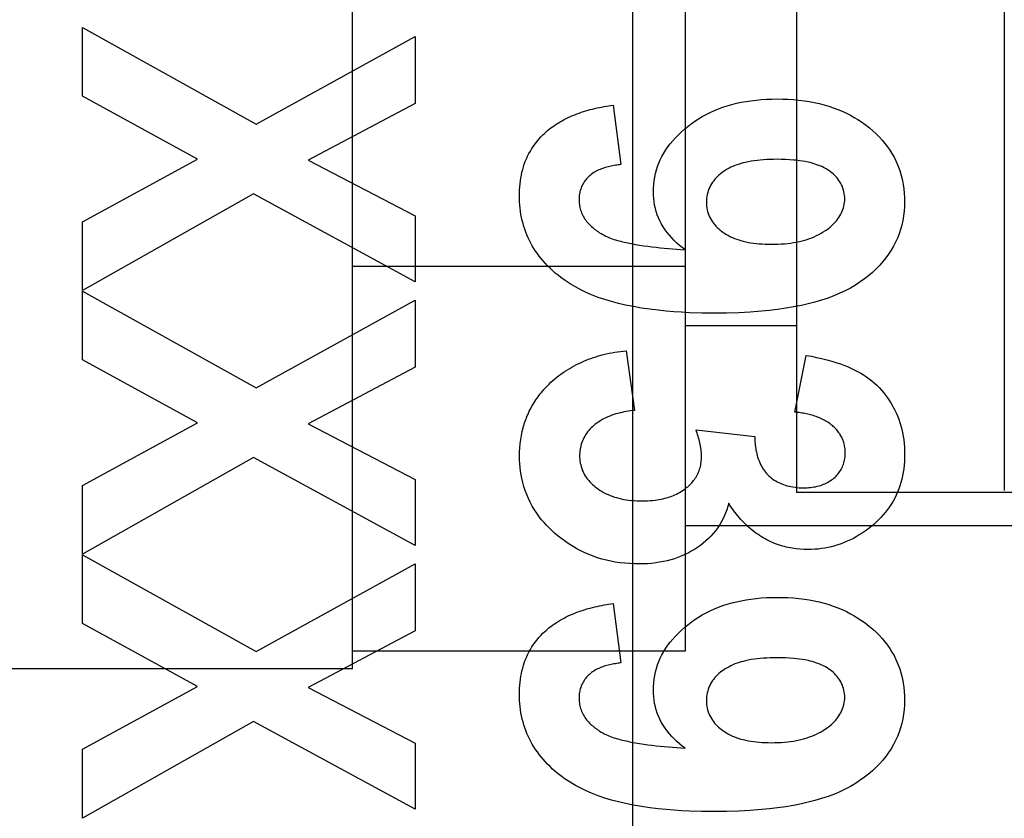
# Model space of a CAD drawing. Header units: millimetres. Extents: x 0 to 1249, y 0 to 420.
# Tile 66 of 104: x 384.644 to 385.235, y 261.181 to 261.661. Entities that reach past the tile are written whole.
import ezdxf

# ---------------------------------------------------------------- set-up
doc = ezdxf.new("R2010")
doc.units = ezdxf.units.MM
doc.header["$LTSCALE"] = 32.67
doc.linetypes.add('CENTER', pattern=[0.6, 0.375, -0.075, 0.075, -0.075])
doc.linetypes.add('PHANTOM', pattern=[0.8, 0.45, -0.05, 0.1, -0.05, 0.1, -0.05])
doc.layers.get('0').update_dxf_attribs({"linetype": 'CONTINUOUS'})
doc.layers.add('CRV2', color=7, linetype='CONTINUOUS')
doc.layers.add('DRIV_DIM', color=7, linetype='CONTINUOUS')
doc.styles.get("Standard").update_dxf_attribs({"font": 'txt', "width": 0.8})
doc.dimstyles.new('DIMSTYLE_3', dxfattribs={"dimtxt": 3.8, "dimasz": 1.8, "dimexe": 2, "dimexo": 1.5, "dimgap": 0.95, "dimtad": 1, "dimdec": 3, "dimlfac": 15, "dimdsep": 46, "dimtxsty": 'STANDARD', "dimblk": 'OPEN', "dimblk1": 'OPEN', "dimblk2": 'OPEN', "dimcen": 0.09, "dimadec": 0, "dimazin": 0, "dimtp": 0.001, "dimtm": 0.001, "dimtfac": 1, "dimtdec": 3, "dimtofl": 0, "dimtmove": 0, "dimatfit": 3, "dimldrblk": 'OPEN', "dimfxl": 1, "dimtolj": 1, "dimarcsym": 0})

# ---------------------------------------------------------------- blocks, each defined once
blk = doc.blocks.new('_OPEN')
at = {"color": 0, "linetype": 'BYBLOCK'}
for p, q in [((0, 0), (-1, 0.34202)), ((-1, -0.34202), (0, 0)), ((-1, 0), (0, 0))]:
    blk.add_line(p, q, dxfattribs=at)
blk = doc.blocks.new('*D4')
at = {"layer": 'DRIV_DIM', "color": 2, "linetype": 'CONTINUOUS'}
for p, q in [((374.47393, 282.87711), (461.16183, 282.87711)), ((459.16183, 282.87711), (459.16183, 269.54378)), ((459.16183, 256.21045), (459.16183, 269.54378)), ((437.32635, 256.21045), (461.16183, 256.21045))]:
    blk.add_line(p, q, dxfattribs=at)
at = {"layer": 'DRIV_DIM', "color": 2, "linetype": 'CONTINUOUS', "xscale": 1.8, "yscale": 1.8, "zscale": 1.8}
for p, rotation in [((459.16183, 282.87711), 90), ((459.16183, 256.21045), 270)]:
    blk.add_blockref('_OPEN', p, dxfattribs=dict(at, rotation=rotation))

msp = doc.modelspace()

# ---------------------------------------------------------------- linework, layer by layer
at = {"color": 9, "linetype": 'CONTINUOUS'}
msp.add_line((385.235319, 262.845805), (385.235319, 261.378319), dxfattribs=at)
at = {"color": 6, "linetype": 'CONTINUOUS'}
msp.add_line((385.011866, 262.596199), (385.011866, 259.291362), dxfattribs=at)
at = {"color": 7, "linetype": 'CONTINUOUS'}
for p, q in [((384.843757, 261.271144), (384.843757, 262.216417)), ((385.043757, 261.281901), (385.043757, 262.205661)), ((385.110423, 262.110445), (385.110423, 261.377116)), ((385.043757, 261.512841), (384.843757, 261.512841)), ((385.110423, 261.477114), (385.043757, 261.477114)), ((385.310423, 261.377114), (385.110423, 261.377114)), ((385.903757, 261.357114), (385.043757, 261.357114)), ((384.843757, 261.281901), (385.043757, 261.281901)), ((384.843757, 261.271114), (384.023757, 261.271114))]:
    msp.add_line(p, q, dxfattribs=at)
at = {"color": 7, "linetype": 'CONTINUOUS', "true_color": 0x2a4972}
for p, q in [((384.681418, 261.656354), (384.785741, 261.598253)), ((384.681418, 261.61517), (384.681418, 261.656354)), ((384.785741, 261.598253), (384.881319, 261.650918)), ((384.881319, 261.650918), (384.881319, 261.610778)), ((384.750557, 261.577378), (384.681418, 261.61517)), ((384.881319, 261.610778), (384.817089, 261.576682)), ((385.000346, 261.60976), (385.004983, 261.574026)), ((384.681418, 261.539672), (384.750557, 261.577378)), ((384.817089, 261.576682), (384.881319, 261.543282)), ((384.784207, 261.556372), (384.681418, 261.498314)), ((384.881319, 261.503533), (384.784207, 261.556372)), ((384.881319, 261.543282), (384.881319, 261.503533)), ((384.681418, 261.498314), (384.681418, 261.539672)), ((384.681418, 261.497966), (384.785741, 261.439864)), ((384.681418, 261.456782), (384.681418, 261.497966)), ((384.785741, 261.439864), (384.881319, 261.49253)), ((384.881319, 261.49253), (384.881319, 261.452389)), ((385.008054, 261.462192), (385.013155, 261.426409)), ((384.750557, 261.418989), (384.681418, 261.456782)), ((385.109422, 261.425374), (385.116261, 261.459432)), ((384.881319, 261.452389), (384.817089, 261.418294)), ((384.681418, 261.381284), (384.750557, 261.418989)), ((384.817089, 261.418294), (384.881319, 261.384894)), ((385.050131, 261.414727), (385.085485, 261.410637)), ((384.784207, 261.397984), (384.681418, 261.339926)), ((384.881319, 261.345144), (384.784207, 261.397984)), ((384.881319, 261.384894), (384.881319, 261.345144)), ((384.681418, 261.339926), (384.681418, 261.381284)), ((384.681418, 261.339578), (384.785741, 261.281476)), ((384.681418, 261.298393), (384.681418, 261.339578)), ((384.785741, 261.281476), (384.881319, 261.334142)), ((384.881319, 261.334142), (384.881319, 261.294001)), ((385.000346, 261.310385), (385.004983, 261.274651)), ((384.750557, 261.260601), (384.681418, 261.298393)), ((384.881319, 261.294001), (384.817089, 261.259905)), ((384.681418, 261.222896), (384.750557, 261.260601)), ((384.817089, 261.259905), (384.881319, 261.226505)), ((384.784207, 261.239596), (384.681418, 261.181537)), ((384.881319, 261.186756), (384.784207, 261.239596)), ((384.881319, 261.226505), (384.881319, 261.186756)), ((384.681418, 261.181537), (384.681418, 261.222896))]:
    msp.add_line(p, q, dxfattribs=at)
for points in [[(385.043466, 261.522865), (385.041774, 261.524152), (385.040122, 261.525505), (385.038516, 261.526921), (385.036965, 261.5284), (385.035475, 261.529942), (385.034053, 261.531545), (385.032708, 261.533208), (385.031446, 261.534931), (385.030275, 261.536712), (385.029202, 261.538551), (385.028302, 261.540302), (385.027494, 261.542097), (385.02678, 261.54393), (385.026162, 261.545797), (385.025642, 261.547693), (385.025209, 261.549667), (385.024879, 261.551661), (385.024645, 261.553669), (385.024506, 261.555688), (385.024456, 261.557712), (385.024502, 261.559931), (385.024652, 261.562144), (385.024907, 261.564347), (385.02527, 261.566534), (385.02574, 261.568701), (385.02631, 261.570811), (385.026984, 261.572891), (385.027758, 261.574936), (385.028631, 261.57694), (385.0296, 261.578899), (385.030713, 261.580896), (385.031921, 261.582837), (385.033217, 261.584721), (385.034594, 261.586546), (385.036046, 261.588313), (385.037715, 261.59018), (385.039459, 261.591976), (385.041273, 261.593702), (385.043152, 261.595358), (385.045089, 261.596945), (385.047198, 261.59855), (385.049364, 261.600076), (385.051586, 261.601519), (385.053859, 261.602879), (385.056182, 261.60415), (385.058629, 261.605368), (385.061122, 261.606492), (385.063655, 261.607523), (385.066224, 261.608462), (385.068824, 261.609312), (385.071618, 261.610119), (385.074439, 261.610831), (385.077281, 261.611449), (385.080141, 261.611977), (385.083015, 261.612418), (385.086149, 261.612803), (385.089292, 261.613095), (385.092443, 261.613298), (385.095599, 261.613416), (385.098757, 261.613457), (385.10205, 261.613418), (385.10534, 261.613294), (385.108625, 261.613081), (385.111902, 261.612773), (385.115168, 261.612366), (385.118153, 261.611902), (385.121122, 261.611347), (385.124071, 261.610696), (385.126997, 261.609947), (385.129895, 261.609095), (385.132583, 261.608198), (385.135237, 261.607207), (385.137853, 261.606118), (385.140425, 261.60493), (385.142948, 261.603642), (385.145194, 261.602384), (385.147392, 261.601044), (385.14954, 261.599624), (385.151634, 261.598125)], [(384.958095, 261.591868), (384.959009, 261.59275), (384.959948, 261.593607), (384.960909, 261.594439), (384.961892, 261.595246), (384.962896, 261.596029), (384.963919, 261.596786), (384.96496, 261.597519), (384.966017, 261.598227), (384.967196, 261.598975), (384.968392, 261.599694), (384.969605, 261.600384), (384.970835, 261.601047), (384.97208, 261.601682), (384.97334, 261.60229), (384.974613, 261.602872), (384.9759, 261.603429), (384.977198, 261.603961), (384.978508, 261.604468), (384.979829, 261.604951), (384.981159, 261.605412), (384.982498, 261.605849), (384.983846, 261.606265), (384.9852, 261.60666), (384.986561, 261.607033), (384.987928, 261.607387), (384.989299, 261.607721), (384.990674, 261.608036), (384.992053, 261.608332), (384.993434, 261.608611), (384.994817, 261.608873), (384.9962, 261.609118), (384.997583, 261.609347), (384.998965, 261.609561), (385.000346, 261.60976)], [(385.151634, 261.598125), (385.154338, 261.596009), (385.156333, 261.594302), (385.15826, 261.592518), (385.160112, 261.590658), (385.161882, 261.588722), (385.163566, 261.586709), (385.165072, 261.584735), (385.16649, 261.582696), (385.167814, 261.580596), (385.169038, 261.578436), (385.170159, 261.576221), (385.171402, 261.573392), (385.172475, 261.570494), (385.17338, 261.567538), (385.174116, 261.564537), (385.174604, 261.561989), (385.174977, 261.559421), (385.175238, 261.556839), (385.175389, 261.554247), (385.175435, 261.551649), (385.175367, 261.548826), (385.175173, 261.546008), (385.174846, 261.543204), (385.17438, 261.540421), (385.173771, 261.537666), (385.173041, 261.535034), (385.172173, 261.532443), (385.171172, 261.5299), (385.170039, 261.527413), (385.168777, 261.524991), (385.167341, 261.522559), (385.16578, 261.520204), (385.164104, 261.517929), (385.162323, 261.515733), (385.160447, 261.513618), (385.158295, 261.511398), (385.156047, 261.509278), (385.153707, 261.507261), (385.151281, 261.505349), (385.148775, 261.503544), (385.145834, 261.501626), (385.142806, 261.499847), (385.1397, 261.498205), (385.136528, 261.496695), (385.133298, 261.495315), (385.129436, 261.493851), (385.125519, 261.492547), (385.121555, 261.491388), (385.117553, 261.49036), (385.113524, 261.489448), (385.108746, 261.488503), (385.103946, 261.487689), (385.099128, 261.486996), (385.094296, 261.486415), (385.089452, 261.485935), (385.082634, 261.485415), (385.075806, 261.485058), (385.068447, 261.484836), (385.061085, 261.484766), (385.053585, 261.48484), (385.046089, 261.485073), (385.041447, 261.485305), (385.03681, 261.48561), (385.032177, 261.485993), (385.027232, 261.486497), (385.022298, 261.487106), (385.017379, 261.487832), (385.01248, 261.488683), (385.007605, 261.48967), (385.003478, 261.490626), (384.999381, 261.491701), (384.995322, 261.49291), (384.991311, 261.494267), (384.987358, 261.495786), (384.984032, 261.497223), (384.980766, 261.498792), (384.977569, 261.500498), (384.974452, 261.502343), (384.971425, 261.504333), (384.968835, 261.506213)], [(384.968835, 261.506213), (384.967154, 261.50753), (384.965514, 261.508896), (384.963915, 261.510311), (384.96236, 261.511775), (384.96085, 261.513285), (384.959389, 261.514843), (384.958162, 261.51623), (384.956975, 261.51765), (384.95583, 261.519104), (384.954728, 261.520592), (384.953673, 261.522111), (384.952666, 261.523663), (384.951709, 261.525246), (384.950806, 261.52686), (384.949974, 261.528468), (384.949196, 261.530103), (384.948472, 261.531763), (384.947801, 261.533447), (384.947185, 261.53515), (384.946623, 261.536873), (384.946116, 261.538612), (384.945665, 261.540366), (384.945253, 261.54221), (384.9449, 261.544065), (384.944606, 261.54593), (384.944368, 261.547804), (384.944185, 261.549684), (384.944056, 261.551569), (384.943979, 261.553457), (384.943954, 261.555346), (384.943976, 261.55715), (384.944046, 261.558953), (384.944165, 261.560751), (384.944335, 261.562545), (384.944558, 261.564333), (384.944835, 261.566112), (384.945143, 261.567757), (384.945502, 261.569391), (384.945913, 261.571013), (384.946379, 261.572621), (384.946901, 261.574214), (384.947482, 261.575788), (384.948155, 261.577416), (384.948891, 261.57902), (384.949691, 261.580596), (384.950551, 261.582141), (384.951469, 261.583654), (384.952443, 261.58513), (384.953473, 261.586567), (384.954554, 261.587962), (384.955687, 261.589313), (384.956868, 261.590616), (384.958095, 261.591868)], [(385.004983, 261.574026), (385.004142, 261.573934), (385.003297, 261.573832), (385.002448, 261.573718), (385.001597, 261.573592), (385.000744, 261.573452), (384.999892, 261.573298), (384.999041, 261.573129), (384.998192, 261.572945), (384.997347, 261.572744), (384.996507, 261.572526), (384.995674, 261.572289), (384.994848, 261.572033), (384.99403, 261.571758), (384.993223, 261.571462), (384.992427, 261.571144), (384.991643, 261.570803), (384.990873, 261.57044), (384.990118, 261.570052), (384.98938, 261.56964), (384.988658, 261.569202), (384.987956, 261.568737), (384.987273, 261.568245), (384.986612, 261.567725), (384.985973, 261.567175), (384.985394, 261.566632), (384.984837, 261.566064), (384.984304, 261.565472), (384.983795, 261.564857), (384.983312, 261.564221), (384.982856, 261.563565), (384.982429, 261.562891), (384.982031, 261.562199), (384.981664, 261.561491), (384.981329, 261.560768), (384.981039, 261.560063), (384.98078, 261.559348), (384.980551, 261.558622), (384.980352, 261.557887), (384.980182, 261.557144), (384.980041, 261.556395), (384.97993, 261.55564), (384.979848, 261.55488), (384.979794, 261.554117), (384.979768, 261.553352), (384.979771, 261.552586), (384.979808, 261.551727), (384.979879, 261.550871), (384.979985, 261.550017), (384.980125, 261.549168), (384.980298, 261.548325), (384.980505, 261.547491), (384.980746, 261.546666), (384.981019, 261.545851), (384.981324, 261.54505), (384.981662, 261.544262), (384.982032, 261.543491), (384.982433, 261.542737), (384.982865, 261.542001), (384.983333, 261.541278), (384.983831, 261.540575), (384.984357, 261.539893), (384.984909, 261.53923), (384.985485, 261.538586), (384.986083, 261.537961), (384.986702, 261.537355), (384.98734, 261.536766), (384.987994, 261.536196), (384.988664, 261.535642), (384.989347, 261.535105), (384.990041, 261.534585), (384.990745, 261.53408), (384.991457, 261.533591), (384.992174, 261.533117)], [(385.129938, 261.570379), (385.128897, 261.571054), (385.127828, 261.571682), (385.126734, 261.572262), (385.125617, 261.572799), (385.12448, 261.573292), (385.123325, 261.573746), (385.122155, 261.574161), (385.120971, 261.57454), (385.119778, 261.574884), (385.118575, 261.575196), (385.117368, 261.575478), (385.115669, 261.575826), (385.113964, 261.576122), (385.112254, 261.576373), (385.110539, 261.576582), (385.108821, 261.576755), (385.106311, 261.57695), (385.103796, 261.577082), (385.101278, 261.577158), (385.098757, 261.577181), (385.096708, 261.577163), (385.09466, 261.577111), (385.092614, 261.577022), (385.09057, 261.576892), (385.088531, 261.576719), (385.086764, 261.57653), (385.085003, 261.576302), (385.083246, 261.576029), (385.081497, 261.575708), (385.079755, 261.575332), (385.078483, 261.57502), (385.077218, 261.574675), (385.075962, 261.574295), (385.074718, 261.573878), (385.073488, 261.573422), (385.072275, 261.572927), (385.07108, 261.57239), (385.069906, 261.571809), (385.068755, 261.571183), (385.06763, 261.570509), (385.066533, 261.569787), (385.065608, 261.569121), (385.064708, 261.568418), (385.063838, 261.567678), (385.063, 261.566901), (385.062198, 261.566089), (385.061435, 261.565242), (385.060715, 261.564361), (385.06004, 261.563446), (385.059414, 261.562498), (385.058841, 261.561517), (385.058309, 261.560478), (385.057837, 261.559409), (385.057426, 261.558314), (385.057075, 261.557196), (385.056787, 261.55606), (385.056562, 261.554908), (385.056401, 261.553746), (385.056305, 261.552576), (385.056275, 261.551403), (385.056309, 261.550266), (385.056406, 261.549133), (385.056563, 261.548007), (385.056781, 261.546892), (385.057059, 261.545791), (385.057396, 261.544708), (385.057791, 261.543646), (385.058243, 261.542609), (385.058753, 261.541601), (385.059306, 261.540642), (385.05991, 261.539714), (385.060562, 261.538817), (385.061258, 261.537953), (385.061995, 261.537121), (385.06277, 261.536322), (385.06358, 261.535556), (385.064421, 261.534824), (385.065291, 261.534126), (385.066186, 261.533462)], [(385.066186, 261.533462), (385.067302, 261.532703), (385.068448, 261.531994), (385.069622, 261.531334), (385.070821, 261.530722), (385.072042, 261.530157), (385.073284, 261.529637), (385.074543, 261.529161), (385.075817, 261.528728), (385.077103, 261.528336), (385.0784, 261.527985), (385.079951, 261.527618), (385.081512, 261.527302), (385.08308, 261.527034), (385.084655, 261.526808), (385.086235, 261.526621), (385.088027, 261.526452), (385.089823, 261.526325), (385.091621, 261.526236), (385.093421, 261.526185), (385.095222, 261.526168), (385.097211, 261.526186), (385.099198, 261.526244), (385.101184, 261.526345), (385.103167, 261.526491), (385.105145, 261.526684), (385.106909, 261.526898), (385.108666, 261.527156), (385.110416, 261.527461), (385.112156, 261.527818), (385.113884, 261.528231), (385.11536, 261.528635), (385.116824, 261.529084), (385.118273, 261.529579), (385.119707, 261.530121), (385.121122, 261.530711), (385.122517, 261.531349), (385.123889, 261.532036), (385.125237, 261.532773), (385.126559, 261.53356), (385.127852, 261.534399), (385.128786, 261.535051), (385.129701, 261.535731), (385.130593, 261.536441), (385.131459, 261.537181), (385.132296, 261.537951), (385.133102, 261.538751), (385.133872, 261.539583), (385.134605, 261.540446), (385.135297, 261.541341), (385.135945, 261.542269), (385.136546, 261.543229), (385.137063, 261.544159), (385.137535, 261.545115), (385.137959, 261.546094), (385.138333, 261.547095), (385.138657, 261.548113), (385.138927, 261.549146), (385.139143, 261.550192), (385.139302, 261.551247), (385.139403, 261.552309), (385.139443, 261.553374), (385.139421, 261.554462), (385.139336, 261.555547), (385.139188, 261.556626), (385.138979, 261.557695), (385.13871, 261.55875), (385.138383, 261.559788), (385.137998, 261.560806), (385.137557, 261.561799), (385.13706, 261.562764), (385.136528, 261.563669), (385.135948, 261.564544), (385.135323, 261.565389), (385.134656, 261.566201), (385.13395, 261.566982), (385.133208, 261.567729), (385.132433, 261.568444), (385.131628, 261.569124), (385.130795, 261.569769), (385.129938, 261.570379)], [(384.992174, 261.533117), (384.99307, 261.532558), (384.993984, 261.532031), (384.994913, 261.531534), (384.995858, 261.531066), (384.996816, 261.530626), (384.997788, 261.530212), (384.998772, 261.529822), (384.999767, 261.529456), (385.000772, 261.529112), (385.001786, 261.528788), (385.002809, 261.528483), (385.003839, 261.528196), (385.004875, 261.527926), (385.005916, 261.52767), (385.006962, 261.527428), (385.008011, 261.527197), (385.009062, 261.526978), (385.010115, 261.526767), (385.011168, 261.526565), (385.013656, 261.526112), (385.016141, 261.525693), (385.018624, 261.525307), (385.021106, 261.524952), (385.023586, 261.524627), (385.026066, 261.524328), (385.028546, 261.524056), (385.031028, 261.523807), (385.03351, 261.523581), (385.035994, 261.523375), (385.038482, 261.523189), (385.040972, 261.523019), (385.043466, 261.522865)], [(384.961805, 261.442181), (384.962926, 261.443248), (384.964077, 261.444287), (384.965255, 261.445299), (384.966459, 261.446283), (384.967688, 261.447239), (384.968942, 261.448167), (384.970219, 261.449067), (384.971518, 261.449938), (384.972839, 261.450781), (384.974179, 261.451595), (384.975538, 261.45238), (384.976915, 261.453136), (384.978308, 261.453863), (384.979718, 261.454561), (384.981142, 261.455229), (384.982579, 261.455868), (384.984029, 261.456476), (384.98549, 261.457055), (384.986962, 261.457604), (384.988443, 261.458122), (384.989932, 261.45861), (384.991429, 261.459067), (384.992931, 261.459494), (384.994438, 261.45989), (384.996125, 261.460295), (384.997816, 261.460664), (384.999512, 261.460997), (385.001213, 261.461297), (385.002917, 261.461564), (385.004626, 261.461801), (385.006338, 261.46201), (385.008054, 261.462192)], [(385.116261, 261.459432), (385.119376, 261.458863), (385.122481, 261.458232), (385.125571, 261.457533), (385.128645, 261.456759), (385.131698, 261.455906), (385.134727, 261.454965), (385.13685, 261.454245), (385.138955, 261.453474), (385.141038, 261.452647), (385.143095, 261.45176), (385.145122, 261.450807), (385.147113, 261.449784), (385.149064, 261.448687), (385.150767, 261.447642), (385.152432, 261.446536), (385.154055, 261.445368), (385.155633, 261.444139), (385.157163, 261.442851), (385.158641, 261.441505), (385.160063, 261.440101), (385.161444, 261.438624), (385.162763, 261.437092), (385.164021, 261.435509), (385.165217, 261.433877), (385.166349, 261.432201), (385.167418, 261.430482), (385.168422, 261.428725), (385.16939, 261.426874), (385.170288, 261.424988), (385.171114, 261.423069), (385.171868, 261.421122), (385.172549, 261.419148), (385.173156, 261.417151), (385.173689, 261.415134), (385.174166, 261.413006), (385.174564, 261.410861), (385.174883, 261.408702), (385.175128, 261.406533), (385.1753, 261.404356), (385.175401, 261.402174), (385.175435, 261.39999), (385.175402, 261.397819), (385.175302, 261.395652), (385.17513, 261.393489), (385.174886, 261.391335), (385.174564, 261.389192), (385.174163, 261.387061), (385.173711, 261.385076), (385.173186, 261.383108), (385.172588, 261.381161), (385.171914, 261.379239), (385.171166, 261.377344), (385.170342, 261.375482), (385.169453, 261.373675), (385.168491, 261.371906), (385.167459, 261.370176), (385.16636, 261.368489), (385.165195, 261.366847), (385.163968, 261.365252), (385.162619, 261.363638), (385.161209, 261.362078), (385.159741, 261.360571), (385.15822, 261.359119), (385.156649, 261.357718), (385.155034, 261.35637), (385.153384, 261.355079), (385.151694, 261.353842), (385.149967, 261.352659), (385.148202, 261.351534), (385.1464, 261.350468), (385.144628, 261.349497), (385.142824, 261.348585), (385.140991, 261.347735), (385.139129, 261.346949), (385.137241, 261.346229), (385.13534, 261.345581), (385.133418, 261.345001), (385.131476, 261.34449), (385.129518, 261.344047), (385.127546, 261.343673), (385.125513, 261.34336), (385.12347, 261.34312), (385.121419, 261.34295), (385.119363, 261.342849), (385.117304, 261.342816), (385.114922, 261.342863), (385.112543, 261.343002), (385.110171, 261.343237), (385.107813, 261.343572)], [(384.946225, 261.415968), (384.946497, 261.41695), (384.946787, 261.417927), (384.947094, 261.4189), (384.947419, 261.419866), (384.947762, 261.420827), (384.948124, 261.421782), (384.948503, 261.422731), (384.948944, 261.423768), (384.949406, 261.424797), (384.94989, 261.425817), (384.950395, 261.426828), (384.950921, 261.427828), (384.951468, 261.428819), (384.952034, 261.429799), (384.95262, 261.430767), (384.953225, 261.431725), (384.953849, 261.43267), (384.95449, 261.433604), (384.95515, 261.434525), (384.955826, 261.435432), (384.956519, 261.436327), (384.957229, 261.437208), (384.957955, 261.438074), (384.958696, 261.438926), (384.959451, 261.439763), (384.960222, 261.440585), (384.961006, 261.441391), (384.961805, 261.442181)], [(385.013155, 261.426409), (385.011909, 261.426267), (385.010659, 261.426102), (385.009406, 261.425914), (385.008151, 261.425701), (385.006897, 261.425462), (385.005646, 261.425197), (385.0044, 261.424904), (385.003161, 261.424581), (385.00193, 261.424229), (385.000711, 261.423845), (384.999504, 261.423428), (384.998312, 261.422979), (384.997137, 261.422494), (384.995981, 261.421974), (384.994845, 261.421417), (384.993732, 261.420822), (384.992644, 261.420189), (384.991583, 261.419515), (384.990551, 261.4188), (384.98955, 261.418042), (384.988581, 261.417241), (384.987797, 261.416537), (384.987041, 261.415803), (384.986313, 261.41504), (384.985616, 261.414249), (384.984952, 261.41343), (384.984324, 261.412585), (384.983733, 261.411714), (384.983183, 261.410819), (384.982675, 261.4099), (384.982211, 261.408959), (384.981808, 261.408031), (384.981448, 261.407085), (384.981131, 261.406123), (384.980857, 261.405147), (384.980627, 261.404159), (384.980439, 261.40316), (384.980295, 261.402153), (384.980194, 261.40114), (384.980135, 261.400123), (384.980119, 261.399103), (384.98015, 261.398006), (384.98023, 261.39691), (384.980359, 261.39582), (384.980539, 261.394738), (384.980767, 261.393666), (384.981045, 261.392608), (384.981373, 261.391566), (384.981751, 261.390542), (384.982178, 261.38954), (384.982655, 261.388562), (384.983167, 261.387634), (384.983723, 261.386733), (384.984322, 261.385858), (384.98496, 261.385009), (384.985635, 261.384187), (384.986345, 261.383392), (384.987086, 261.382624), (384.987857, 261.381884), (384.988654, 261.381171), (384.989476, 261.380487), (384.99032, 261.379832), (384.991411, 261.379045), (384.992531, 261.378304), (384.993678, 261.377608), (384.994849, 261.376957), (384.996043, 261.37635), (384.997258, 261.375786), (384.998491, 261.375267), (384.99974, 261.37479), (385.001004, 261.374356), (385.002281, 261.373964), (385.003723, 261.373576), (385.005177, 261.373236), (385.00664, 261.372944), (385.008112, 261.372696), (385.00959, 261.372488), (385.011224, 261.372305), (385.012862, 261.372165), (385.014503, 261.372068), (385.016147, 261.372012), (385.017791, 261.371995), (385.019352, 261.372013), (385.020911, 261.372067), (385.022468, 261.372159), (385.024023, 261.372291), (385.025573, 261.372465)], [(385.139725, 261.400082), (385.139734, 261.400578), (385.139733, 261.401075), (385.139712, 261.401832), (385.139666, 261.402587), (385.139596, 261.403341), (385.139501, 261.40409), (385.139381, 261.404836), (385.139235, 261.405575), (385.139064, 261.406309), (385.138867, 261.407034), (385.138644, 261.407752), (385.138394, 261.408459), (385.138117, 261.409156), (385.137813, 261.409842), (385.137494, 261.410492), (385.13715, 261.411131), (385.136782, 261.411757), (385.136392, 261.41237), (385.13598, 261.412969), (385.135547, 261.413555), (385.135095, 261.414127), (385.134624, 261.414685), (385.134135, 261.415227), (385.13363, 261.415755), (385.133109, 261.416266), (385.132574, 261.416762), (385.132025, 261.417241), (385.131357, 261.417788), (385.130671, 261.418313), (385.12997, 261.418814), (385.129253, 261.419293), (385.128521, 261.419751), (385.127775, 261.420187), (385.127017, 261.420602), (385.126245, 261.420997), (385.125463, 261.421372), (385.124669, 261.421728), (385.123866, 261.422065), (385.123053, 261.422383), (385.122232, 261.422684), (385.121403, 261.422967), (385.120567, 261.423233), (385.119725, 261.423483), (385.118877, 261.423717), (385.118025, 261.423935), (385.117169, 261.424139), (385.11631, 261.424328), (385.115449, 261.424502), (385.114586, 261.424664), (385.113723, 261.424812), (385.112859, 261.424947), (385.111997, 261.425071), (385.111136, 261.425183), (385.110277, 261.425284), (385.109422, 261.425374)], [(385.069721, 261.370565), (385.069178, 261.368591), (385.068548, 261.366637), (385.067831, 261.364709), (385.067029, 261.362813), (385.066141, 261.360955), (385.065168, 261.359141), (385.06411, 261.357377), (385.062969, 261.355668), (385.061722, 261.353991), (385.060393, 261.352379), (385.058988, 261.350831), (385.057512, 261.34935), (385.05597, 261.347935), (385.054368, 261.346588), (385.052709, 261.345308), (385.051001, 261.344098), (385.049138, 261.342889), (385.047227, 261.341759), (385.045274, 261.340709), (385.04328, 261.339737), (385.041251, 261.338846), (385.039189, 261.338034), (385.037098, 261.337303), (385.034983, 261.336653), (385.032726, 261.336054), (385.030448, 261.335543), (385.028154, 261.335116), (385.025847, 261.334772), (385.023379, 261.334493), (385.020903, 261.334298), (385.018421, 261.334183), (385.015937, 261.334142), (385.013053, 261.334181), (385.010172, 261.334315), (385.007297, 261.334545), (385.004432, 261.334875), (385.00158, 261.335304), (384.998883, 261.335809), (384.996205, 261.336408), (384.99355, 261.337103), (384.990922, 261.337896), (384.988327, 261.338787), (384.985812, 261.33976), (384.983336, 261.340828), (384.980901, 261.341989), (384.978512, 261.34324), (384.976172, 261.34458), (384.973843, 261.346032), (384.97157, 261.347571), (384.969355, 261.349193), (384.967201, 261.350895), (384.965108, 261.352674), (384.963442, 261.354186), (384.961823, 261.355748), (384.960255, 261.357361), (384.958741, 261.359024), (384.957286, 261.360738), (384.955893, 261.362504), (384.954389, 261.364578), (384.952974, 261.366716), (384.951655, 261.368913), (384.950436, 261.371168), (384.94932, 261.373475), (384.948317, 261.37582), (384.947421, 261.378209), (384.946632, 261.380635), (384.945953, 261.383094), (384.945381, 261.385579), (384.944972, 261.387759), (384.944643, 261.389953), (384.94439, 261.392158), (384.944213, 261.39437), (384.944107, 261.396587), (384.94407, 261.398807), (384.944109, 261.401327), (384.944237, 261.403842), (384.944456, 261.40635), (384.944769, 261.408847), (384.945178, 261.41133), (384.945656, 261.413659), (384.946225, 261.415968)], [(385.025573, 261.372465), (385.026739, 261.372627), (385.027902, 261.372815), (385.029059, 261.373032), (385.03021, 261.37328), (385.031355, 261.37356), (385.032491, 261.373874), (385.033495, 261.374183), (385.034492, 261.374521), (385.035479, 261.374887), (385.036455, 261.375282), (385.037419, 261.375705), (385.038371, 261.376158), (385.03931, 261.376639), (385.040233, 261.37715), (385.04114, 261.377689), (385.042031, 261.378259), (385.042903, 261.378858), (385.043756, 261.379487), (385.044429, 261.380015), (385.045087, 261.380563), (385.04573, 261.38113), (385.046355, 261.381715), (385.04696, 261.38232), (385.047545, 261.382943), (385.048109, 261.383584), (385.048649, 261.384243), (385.049164, 261.38492), (385.049652, 261.385615), (385.050113, 261.386328), (385.050544, 261.387058), (385.050945, 261.387805), (385.051317, 261.388577), (385.051657, 261.389365), (385.051965, 261.390167), (385.052241, 261.390982), (385.052486, 261.391808), (385.052701, 261.392644), (385.052886, 261.393488), (385.053041, 261.394338), (385.053168, 261.395193), (385.053265, 261.396052), (385.053335, 261.396912), (385.053377, 261.397772), (385.053392, 261.398793), (385.053371, 261.399811), (385.053316, 261.400828), (385.053229, 261.401841), (385.053112, 261.402853), (385.052967, 261.403861), (385.052796, 261.404867), (385.052602, 261.40587), (385.052386, 261.406869), (385.052151, 261.407865), (385.051898, 261.408857), (385.05163, 261.409846), (385.051349, 261.410831), (385.051056, 261.411811), (385.050754, 261.412788), (385.050445, 261.41376), (385.050131, 261.414727)], [(385.085485, 261.410637), (385.085469, 261.409627), (385.085479, 261.408609), (385.085516, 261.407584), (385.08558, 261.406554), (385.085671, 261.40552), (385.08579, 261.404486), (385.085937, 261.403452), (385.086113, 261.40242), (385.086318, 261.401393), (385.086553, 261.400372), (385.086817, 261.399359), (385.087111, 261.398356), (385.087436, 261.397364), (385.087791, 261.396386), (385.088178, 261.395424), (385.088597, 261.394479), (385.089048, 261.393553), (385.089531, 261.392648), (385.090048, 261.391766), (385.090597, 261.390909), (385.09118, 261.390079), (385.091798, 261.389277), (385.092449, 261.388506), (385.093136, 261.387767), (385.093862, 261.387057), (385.094621, 261.386382), (385.095412, 261.385741), (385.09623, 261.385134), (385.097075, 261.384563), (385.097944, 261.384025), (385.098834, 261.383523), (385.099743, 261.383054), (385.100668, 261.38262), (385.101608, 261.38222), (385.102559, 261.381855), (385.103685, 261.381471), (385.104823, 261.381132), (385.10597, 261.380838), (385.107127, 261.380586), (385.108292, 261.380375), (385.109562, 261.380191), (385.110839, 261.380051), (385.112121, 261.379955), (385.113407, 261.379898), (385.114696, 261.379881), (385.115739, 261.379894), (385.116782, 261.379932), (385.117823, 261.379998), (385.118862, 261.380092), (385.119898, 261.380216), (385.120928, 261.380372), (385.121952, 261.380562), (385.122969, 261.380786), (385.123977, 261.381048), (385.124976, 261.381347), (385.12584, 261.381642), (385.126694, 261.381967), (385.127537, 261.382323), (385.128365, 261.38271), (385.129179, 261.383128), (385.129975, 261.383578), (385.130752, 261.38406), (385.131508, 261.384573), (385.132242, 261.385119), (385.132952, 261.385697), (385.133588, 261.386262), (385.134199, 261.386854), (385.134786, 261.387472), (385.135345, 261.388114), (385.135876, 261.388779), (385.136376, 261.389467), (385.136845, 261.390175), (385.137281, 261.390903), (385.137682, 261.39165), (385.138047, 261.392414), (385.138385, 261.39322), (385.138683, 261.394042), (385.138942, 261.394878), (385.139163, 261.395726), (385.139347, 261.396584), (385.139494, 261.39745), (385.139606, 261.398323), (385.139682, 261.399201), (385.139725, 261.400082)], [(385.107813, 261.343572), (385.10664, 261.343778), (385.105472, 261.344009), (385.104309, 261.344268), (385.103153, 261.344553), (385.101951, 261.34488), (385.100757, 261.345237), (385.099573, 261.345624), (385.098398, 261.34604), (385.097233, 261.346485), (385.09608, 261.34696), (385.09494, 261.347463), (385.093812, 261.347994), (385.092697, 261.348555), (385.091598, 261.349143), (385.090513, 261.34976), (385.089364, 261.350454), (385.088234, 261.35118), (385.087123, 261.351935), (385.08603, 261.35272), (385.084957, 261.353533), (385.083902, 261.354372), (385.082867, 261.355238), (385.081851, 261.356128), (385.080855, 261.357041), (385.079878, 261.357977), (385.078921, 261.358935), (385.077983, 261.359913), (385.077066, 261.360909), (385.076168, 261.361925), (385.075291, 261.362957), (385.074433, 261.364005), (385.073596, 261.365067), (385.07278, 261.366144), (385.071984, 261.367233), (385.071209, 261.368334), (385.070454, 261.369445), (385.069721, 261.370565)], [(385.043466, 261.22349), (385.041774, 261.224777), (385.040122, 261.226129), (385.038516, 261.227546), (385.036965, 261.229025), (385.035475, 261.230567), (385.034053, 261.23217), (385.032708, 261.233833), (385.031446, 261.235556), (385.030275, 261.237337), (385.029202, 261.239176), (385.028302, 261.240927), (385.027494, 261.242722), (385.02678, 261.244555), (385.026162, 261.246422), (385.025642, 261.248317), (385.025209, 261.250291), (385.024879, 261.252285), (385.024645, 261.254294), (385.024506, 261.256313), (385.024456, 261.258337), (385.024502, 261.260556), (385.024652, 261.262769), (385.024907, 261.264972), (385.02527, 261.267159), (385.02574, 261.269326), (385.02631, 261.271436), (385.026984, 261.273516), (385.027758, 261.275561), (385.028631, 261.277565), (385.0296, 261.279524), (385.030713, 261.281521), (385.031921, 261.283462), (385.033217, 261.285346), (385.034594, 261.287171), (385.036046, 261.288938), (385.037715, 261.290805), (385.039459, 261.292601), (385.041273, 261.294327), (385.043152, 261.295983), (385.045089, 261.29757), (385.047198, 261.299175), (385.049364, 261.3007), (385.051586, 261.302144), (385.053859, 261.303503), (385.056182, 261.304775), (385.058629, 261.305993), (385.061122, 261.307117), (385.063655, 261.308148), (385.066224, 261.309087), (385.068824, 261.309937), (385.071618, 261.310744), (385.074439, 261.311456), (385.077281, 261.312074), (385.080141, 261.312602), (385.083015, 261.313043), (385.086149, 261.313428), (385.089292, 261.31372), (385.092443, 261.313922), (385.095599, 261.314041), (385.098757, 261.314081), (385.10205, 261.314043), (385.10534, 261.313919), (385.108625, 261.313705), (385.111902, 261.313398), (385.115168, 261.312991), (385.118153, 261.312527), (385.121122, 261.311972), (385.124071, 261.311321), (385.126997, 261.310572), (385.129895, 261.309719), (385.132583, 261.308823), (385.135237, 261.307831), (385.137853, 261.306743), (385.140425, 261.305555), (385.142948, 261.304267), (385.145194, 261.303009), (385.147392, 261.301669), (385.14954, 261.300249), (385.151634, 261.29875)], [(384.958095, 261.292493), (384.959009, 261.293375), (384.959948, 261.294232), (384.960909, 261.295064), (384.961892, 261.295871), (384.962896, 261.296653), (384.963919, 261.297411), (384.96496, 261.298144), (384.966017, 261.298851), (384.967196, 261.2996), (384.968392, 261.300319), (384.969605, 261.301009), (384.970835, 261.301672), (384.97208, 261.302307), (384.97334, 261.302915), (384.974613, 261.303497), (384.9759, 261.304054), (384.977198, 261.304586), (384.978508, 261.305093), (384.979829, 261.305576), (384.981159, 261.306037), (384.982498, 261.306474), (384.983846, 261.30689), (384.9852, 261.307284), (384.986561, 261.307658), (384.987928, 261.308012), (384.989299, 261.308345), (384.990674, 261.30866), (384.992053, 261.308957), (384.993434, 261.309236), (384.994817, 261.309498), (384.9962, 261.309743), (384.997583, 261.309972), (384.998965, 261.310186), (385.000346, 261.310385)], [(385.151634, 261.29875), (385.154338, 261.296633), (385.156333, 261.294927), (385.15826, 261.293143), (385.160112, 261.291283), (385.161882, 261.289347), (385.163566, 261.287333), (385.165072, 261.28536), (385.16649, 261.283321), (385.167814, 261.28122), (385.169038, 261.279061), (385.170159, 261.276846), (385.171402, 261.274017), (385.172475, 261.271119), (385.17338, 261.268163), (385.174116, 261.265162), (385.174604, 261.262614), (385.174977, 261.260046), (385.175238, 261.257464), (385.175389, 261.254872), (385.175435, 261.252274), (385.175367, 261.249451), (385.175173, 261.246633), (385.174846, 261.243829), (385.17438, 261.241046), (385.173771, 261.238291), (385.173041, 261.235659), (385.172173, 261.233068), (385.171172, 261.230525), (385.170039, 261.228038), (385.168777, 261.225616), (385.167341, 261.223183), (385.16578, 261.220829), (385.164104, 261.218554), (385.162323, 261.216358), (385.160447, 261.214243), (385.158295, 261.212023), (385.156047, 261.209903), (385.153707, 261.207886), (385.151281, 261.205974), (385.148775, 261.204169), (385.145834, 261.202251), (385.142806, 261.200472), (385.1397, 261.198829), (385.136528, 261.19732), (385.133298, 261.19594), (385.129436, 261.194476), (385.125519, 261.193172), (385.121555, 261.192013), (385.117553, 261.190985), (385.113524, 261.190073), (385.108746, 261.189128), (385.103946, 261.188314), (385.099128, 261.187621), (385.094296, 261.18704), (385.089452, 261.18656), (385.082634, 261.18604), (385.075806, 261.185683), (385.068447, 261.185461), (385.061085, 261.185391), (385.053585, 261.185465), (385.046089, 261.185698), (385.041447, 261.18593), (385.03681, 261.186235), (385.032177, 261.186618), (385.027232, 261.187122), (385.022298, 261.187731), (385.017379, 261.188457), (385.01248, 261.189308), (385.007605, 261.190295), (385.003478, 261.19125), (384.999381, 261.192326), (384.995322, 261.193535), (384.991311, 261.194892), (384.987358, 261.196411), (384.984032, 261.197848), (384.980766, 261.199417), (384.977569, 261.201122), (384.974452, 261.202968), (384.971425, 261.204958), (384.968835, 261.206838)], [(384.968835, 261.206838), (384.967154, 261.208155), (384.965514, 261.209521), (384.963915, 261.210936), (384.96236, 261.212399), (384.96085, 261.21391), (384.959389, 261.215468), (384.958162, 261.216854), (384.956975, 261.218275), (384.95583, 261.219729), (384.954728, 261.221216), (384.953673, 261.222736), (384.952666, 261.224288), (384.951709, 261.225871), (384.950806, 261.227485), (384.949974, 261.229093), (384.949196, 261.230728), (384.948472, 261.232388), (384.947801, 261.234071), (384.947185, 261.235775), (384.946623, 261.237498), (384.946116, 261.239237), (384.945665, 261.240991), (384.945253, 261.242834), (384.9449, 261.24469), (384.944606, 261.246555), (384.944368, 261.248429), (384.944185, 261.250309), (384.944056, 261.252194), (384.943979, 261.254082), (384.943954, 261.255971), (384.943976, 261.257775), (384.944046, 261.259577), (384.944165, 261.261376), (384.944335, 261.26317), (384.944558, 261.264958), (384.944835, 261.266737), (384.945143, 261.268381), (384.945502, 261.270016), (384.945913, 261.271638), (384.946379, 261.273246), (384.946901, 261.274839), (384.947482, 261.276413), (384.948155, 261.278041), (384.948891, 261.279645), (384.949691, 261.281221), (384.950551, 261.282766), (384.951469, 261.284279), (384.952443, 261.285755), (384.953473, 261.287192), (384.954554, 261.288587), (384.955687, 261.289938), (384.956868, 261.291241), (384.958095, 261.292493)], [(385.129938, 261.271004), (385.128897, 261.271679), (385.127828, 261.272306), (385.126734, 261.272887), (385.125617, 261.273423), (385.12448, 261.273917), (385.123325, 261.274371), (385.122155, 261.274786), (385.120971, 261.275165), (385.119778, 261.275509), (385.118575, 261.275821), (385.117368, 261.276103), (385.115669, 261.27645), (385.113964, 261.276747), (385.112254, 261.276997), (385.110539, 261.277207), (385.108821, 261.27738), (385.106311, 261.277574), (385.103796, 261.277707), (385.101278, 261.277783), (385.098757, 261.277805), (385.096708, 261.277788), (385.09466, 261.277736), (385.092614, 261.277647), (385.09057, 261.277517), (385.088531, 261.277343), (385.086764, 261.277155), (385.085003, 261.276927), (385.083246, 261.276654), (385.081497, 261.276333), (385.079755, 261.275957), (385.078483, 261.275645), (385.077218, 261.2753), (385.075962, 261.274919), (385.074718, 261.274503), (385.073488, 261.274047), (385.072275, 261.273552), (385.07108, 261.273015), (385.069906, 261.272434), (385.068755, 261.271808), (385.06763, 261.271134), (385.066533, 261.270412), (385.065608, 261.269746), (385.064708, 261.269043), (385.063838, 261.268302), (385.063, 261.267526), (385.062198, 261.266714), (385.061435, 261.265867), (385.060715, 261.264986), (385.06004, 261.264071), (385.059414, 261.263123), (385.058841, 261.262142), (385.058309, 261.261103), (385.057837, 261.260034), (385.057426, 261.258939), (385.057075, 261.257821), (385.056787, 261.256685), (385.056562, 261.255533), (385.056401, 261.254371), (385.056305, 261.253201), (385.056275, 261.252028), (385.056309, 261.250891), (385.056406, 261.249758), (385.056563, 261.248632), (385.056781, 261.247517), (385.057059, 261.246416), (385.057396, 261.245333), (385.057791, 261.244271), (385.058243, 261.243234), (385.058753, 261.242226), (385.059306, 261.241267), (385.05991, 261.240339), (385.060562, 261.239442), (385.061258, 261.238578), (385.061995, 261.237746), (385.06277, 261.236947), (385.06358, 261.236181), (385.064421, 261.235449), (385.065291, 261.234751), (385.066186, 261.234087)], [(385.004983, 261.274651), (385.004142, 261.274559), (385.003297, 261.274457), (385.002448, 261.274343), (385.001597, 261.274216), (385.000744, 261.274077), (384.999892, 261.273923), (384.999041, 261.273754), (384.998192, 261.27357), (384.997347, 261.273369), (384.996507, 261.273151), (384.995674, 261.272914), (384.994848, 261.272658), (384.99403, 261.272383), (384.993223, 261.272086), (384.992427, 261.271769), (384.991643, 261.271428), (384.990873, 261.271065), (384.990118, 261.270677), (384.98938, 261.270265), (384.988658, 261.269827), (384.987956, 261.269362), (384.987273, 261.26887), (384.986612, 261.268349), (384.985973, 261.2678), (384.985394, 261.267257), (384.984837, 261.266689), (384.984304, 261.266097), (384.983795, 261.265482), (384.983312, 261.264846), (384.982856, 261.26419), (384.982429, 261.263516), (384.982031, 261.262824), (384.981664, 261.262116), (384.981329, 261.261393), (384.981039, 261.260688), (384.98078, 261.259973), (384.980551, 261.259247), (384.980352, 261.258512), (384.980182, 261.257769), (384.980041, 261.25702), (384.97993, 261.256265), (384.979848, 261.255505), (384.979794, 261.254742), (384.979768, 261.253977), (384.979771, 261.253211), (384.979808, 261.252352), (384.979879, 261.251495), (384.979985, 261.250642), (384.980125, 261.249793), (384.980298, 261.24895), (384.980505, 261.248116), (384.980746, 261.24729), (384.981019, 261.246476), (384.981324, 261.245675), (384.981662, 261.244887), (384.982032, 261.244116), (384.982433, 261.243362), (384.982865, 261.242626), (384.983333, 261.241903), (384.983831, 261.2412), (384.984357, 261.240517), (384.984909, 261.239854), (384.985485, 261.239211), (384.986083, 261.238586), (384.986702, 261.23798), (384.98734, 261.237391), (384.987994, 261.23682), (384.988664, 261.236267), (384.989347, 261.23573), (384.990041, 261.23521), (384.990745, 261.234705), (384.991457, 261.234216), (384.992174, 261.233742)], [(385.066186, 261.234087), (385.067302, 261.233328), (385.068448, 261.232619), (385.069622, 261.231959), (385.070821, 261.231347), (385.072042, 261.230782), (385.073284, 261.230262), (385.074543, 261.229786), (385.075817, 261.229353), (385.077103, 261.228961), (385.0784, 261.22861), (385.079951, 261.228243), (385.081512, 261.227927), (385.08308, 261.227659), (385.084655, 261.227433), (385.086235, 261.227246), (385.088027, 261.227077), (385.089823, 261.226949), (385.091621, 261.226861), (385.093421, 261.22681), (385.095222, 261.226792), (385.097211, 261.226811), (385.099198, 261.226869), (385.101184, 261.22697), (385.103167, 261.227116), (385.105145, 261.227309), (385.106909, 261.227523), (385.108666, 261.227781), (385.110416, 261.228086), (385.112156, 261.228443), (385.113884, 261.228856), (385.11536, 261.22926), (385.116824, 261.229709), (385.118273, 261.230204), (385.119707, 261.230746), (385.121122, 261.231335), (385.122517, 261.231973), (385.123889, 261.232661), (385.125237, 261.233397), (385.126559, 261.234185), (385.127852, 261.235024), (385.128786, 261.235675), (385.129701, 261.236356), (385.130593, 261.237066), (385.131459, 261.237806), (385.132296, 261.238576), (385.133102, 261.239376), (385.133872, 261.240208), (385.134605, 261.241071), (385.135297, 261.241966), (385.135945, 261.242894), (385.136546, 261.243854), (385.137063, 261.244784), (385.137535, 261.24574), (385.137959, 261.246719), (385.138333, 261.24772), (385.138657, 261.248738), (385.138927, 261.249771), (385.139143, 261.250817), (385.139302, 261.251872), (385.139403, 261.252934), (385.139443, 261.253999), (385.139421, 261.255087), (385.139336, 261.256172), (385.139188, 261.257251), (385.138979, 261.25832), (385.13871, 261.259375), (385.138383, 261.260413), (385.137998, 261.261431), (385.137557, 261.262424), (385.13706, 261.263389), (385.136528, 261.264294), (385.135948, 261.265169), (385.135323, 261.266013), (385.134656, 261.266826), (385.13395, 261.267607), (385.133208, 261.268354), (385.132433, 261.269068), (385.131628, 261.269748), (385.130795, 261.270394), (385.129938, 261.271004)], [(384.992174, 261.233742), (384.99307, 261.233183), (384.993984, 261.232656), (384.994913, 261.232159), (384.995858, 261.231691), (384.996816, 261.231251), (384.997788, 261.230837), (384.998772, 261.230447), (384.999767, 261.230081), (385.000772, 261.229737), (385.001786, 261.229413), (385.002809, 261.229108), (385.003839, 261.228821), (385.004875, 261.228551), (385.005916, 261.228295), (385.006962, 261.228052), (385.008011, 261.227822), (385.009062, 261.227603), (385.010115, 261.227392), (385.011168, 261.22719), (385.013656, 261.226737), (385.016141, 261.226318), (385.018624, 261.225932), (385.021106, 261.225577), (385.023586, 261.225252), (385.026066, 261.224953), (385.028546, 261.224681), (385.031028, 261.224432), (385.03351, 261.224206), (385.035994, 261.224), (385.038482, 261.223814), (385.040972, 261.223644), (385.043466, 261.22349)]]:
    msp.add_lwpolyline(points, dxfattribs=at)
at = {"layer": 'CRV2', "color": 4, "linetype": 'PHANTOM'}
for centre, radius, start, end in [((359.19709, 282.877114), 90.163702, 10, 260), ((359.19709, 282.877114), 82.163702, 10, 260), ((398.5894, 289.823041), 42.163702, 291.5650512, 161.5650512), ((398.5894, 289.823041), 50.163702, 238.7027071, 10)]:
    msp.add_arc(centre, radius, start, end, dxfattribs=at)
at = {"layer": 'CRV2', "color": 4, "linetype": 'CENTER'}
msp.add_arc((352.251163, 243.484804), 42.163702, 181.5650512, 47.5976469, dxfattribs=at)

# ---------------------------------------------------------------- dimensions: what is measured, and where the dimension line sits
at = {"layer": 'DRIV_DIM', "color": 2, "linetype": 'CONTINUOUS'}
dim = msp.add_linear_dim(base=(459.16183, 282.877114), p1=(435.826352, 256.210448), p2=(372.973933, 282.877114), angle=90, dimstyle='DIMSTYLE_3', dxfattribs=at)
dim.commit()
dim.dimension.update_dxf_attribs({"geometry": '*D4', "text_midpoint": (459.16183, 264.983781), "dimtype": 160})

doc.saveas('drawing.dxf')
